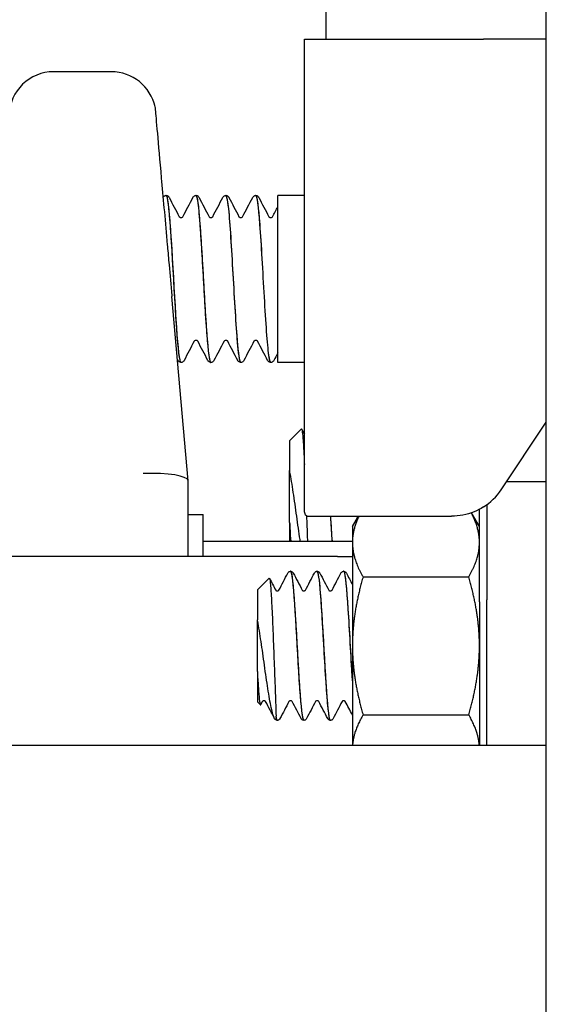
# Model space of a CAD drawing. Header units: inches. Extents: x 12 to 564, y 10 to 374.
# Tile 72 of 158: x 201.96 to 203.06, y 111.61 to 113.67. Entities that reach past the tile are written whole.
import ezdxf

# ---------------------------------------------------------------- set-up
doc = ezdxf.new("R2010")
doc.units = ezdxf.units.IN
doc.header["$LTSCALE"] = 16
doc.header["$MEASUREMENT"] = 0
doc.layers.add('Visible (ANSI)', color=7, linetype='Continuous', lineweight=30)

msp = doc.modelspace()

# ---------------------------------------------------------------- linework, layer by layer
at = {"layer": 'Visible (ANSI)'}
for p, q in [((203.0584, 101.9854), (203.0584, 143.3975)), ((202.5967, 114.4602), (202.5967, 113.629)), ((202.5519, 113.629), (202.9269, 113.629)), ((202.5519, 112.6484), (202.5519, 113.629)), ((203.0584, 113.629), (202.9269, 113.629)), ((202.1475, 113.5605), (202.0271, 113.5605)), ((202.2559, 113.2969), (202.2559, 113.297)), ((202.2626, 113.3012), (202.262, 113.3012)), ((202.3252, 113.3012), (202.3245, 113.3012)), ((202.3877, 113.3012), (202.3871, 113.3012)), ((202.4503, 113.3012), (202.4497, 113.3012)), ((202.4959, 112.9512), (202.4959, 113.3012)), ((202.5519, 113.3012), (202.4959, 113.3012)), ((202.3084, 112.7034), (202.2746, 113.0898)), ((202.2939, 112.9512), (202.2933, 112.9512)), ((202.3564, 112.9512), (202.3558, 112.9512)), ((202.419, 112.9512), (202.4184, 112.9512)), ((202.4816, 112.9512), (202.4809, 112.9512)), ((202.5519, 112.9512), (202.4959, 112.9512)), ((202.964, 112.6846), (203.0584, 112.8262)), ((202.5209, 112.7873), (202.5455, 112.8119)), ((202.5209, 112.7873), (202.5209, 112.7246)), ((202.5209, 112.6703), (202.5209, 112.7246)), ((202.3084, 112.7034), (202.3084, 112.7032)), ((202.3084, 112.545), (202.3084, 112.7032)), ((203.0584, 112.7012), (202.9751, 112.7012)), ((202.5209, 112.6159), (202.5209, 112.6703)), ((202.9184, 112.6075), (202.9018, 112.6362)), ((202.9184, 112.4494), (202.9184, 112.6434)), ((202.934, 112.6532), (202.934, 112.4537)), ((202.3084, 112.6325), (202.3396, 112.6325)), ((202.3396, 112.545), (202.3396, 112.6325)), ((202.5209, 112.6159), (202.5209, 112.5762)), ((202.5579, 112.629), (202.86, 112.629)), ((202.6524, 112.6075), (202.6648, 112.629)), ((202.6524, 112.6075), (202.6524, 112.574)), ((202.6524, 112.5762), (202.3396, 112.5762)), ((202.6524, 112.574), (202.6524, 112.3575)), ((202.6209, 112.545), (201.4993, 112.545)), ((202.6209, 112.545), (202.6524, 112.545)), ((202.5232, 112.5137), (202.5226, 112.5137)), ((202.5788, 112.5137), (202.5782, 112.5137)), ((202.6344, 112.5137), (202.6338, 112.5137)), ((202.4534, 112.4748), (202.478, 112.4994)), ((202.6747, 112.5018), (202.896, 112.5018)), ((202.4534, 112.4748), (202.4534, 112.4121)), ((202.9184, 112.4494), (202.9184, 112.1495)), ((202.934, 112.1495), (202.934, 112.4537)), ((202.4534, 112.3578), (202.4534, 112.4121)), ((202.4534, 112.3034), (202.4534, 112.3578)), ((202.6524, 112.3575), (202.6524, 112.1495)), ((202.4534, 112.3034), (202.4534, 112.2402)), ((202.4534, 112.2402), (202.4597, 112.2339)), ((202.4924, 112.2072), (202.4924, 112.2104)), ((202.4954, 112.2012), (202.4948, 112.2012)), ((202.551, 112.2012), (202.5504, 112.2012)), ((202.6066, 112.2012), (202.606, 112.2012)), ((202.6747, 112.2131), (202.896, 112.2131)), ((199.9969, 112.1495), (203.0584, 112.1495))]:
    msp.add_line(p, q, dxfattribs=at)
for centre, radius, start, end in [((202.0271, 113.4667), 0.0938, 90, 178.1109), ((202.1475, 113.4667), 0.0938, 12.3651, 90), ((202.86, 112.754), 0.125, 302.3564, 326.3099)]:
    msp.add_arc(centre, radius, start, end, dxfattribs=at)
msp.add_ellipse((202.2146, 112.6991), major_axis=(0.0937, 0.0041), ratio=0.20584, start_param=0.008987, end_param=1.561809, dxfattribs=at)
for points, knots in [([(202.239, 113.4868), (202.239, 113.4868), (202.2392, 113.4849), (202.2403, 113.4727), (202.2418, 113.4558), (202.2461, 113.4067), (202.249, 113.3749), (202.254, 113.318), (202.2559, 113.2971), (202.2598, 113.253), (202.2618, 113.23), (202.2639, 113.2065)], [1.223023, 1.223023, 1.223023, 1.223023, 1.386142, 1.386142, 1.731718, 1.731718, 2.078638, 2.078638, 2.26168, 2.26168, 2.445201, 2.445201, 2.445201, 2.445201]), ([(202.2559, 113.297), (202.2563, 113.2977), (202.2568, 113.2985), (202.2581, 113.2997), (202.2586, 113.3002), (202.2601, 113.3009), (202.261, 113.3012), (202.262, 113.3012)], [0, 0, 0, 0, 0.02489846, 0.02489846, 0.03782075, 0.03782075, 0.05120809, 0.05120809, 0.05120809, 0.05120809]), ([(202.262, 113.3012), (202.2623, 113.3012), (202.2627, 113.3009), (202.263, 113.3003), (202.2661, 113.2948), (202.2692, 113.2626), (202.2722, 113.2162), (202.2753, 113.1698), (202.2784, 113.1102), (202.2815, 113.0601), (202.2846, 113.0101), (202.2876, 112.9707), (202.2907, 112.957), (202.2916, 112.9532), (202.2924, 112.9514), (202.2933, 112.9514)], [76.966311, 76.966311, 76.966311, 76.966311, 77.071817, 77.071817, 77.071817, 78.000105, 78.000105, 78.000105, 78.927415, 78.927415, 78.927415, 79.853789, 79.853789, 79.853789, 80.110613, 80.110613, 80.110613, 80.110613]), ([(202.2626, 113.3012), (202.2639, 113.3012), (202.2651, 113.3007), (202.2668, 113.2996), (202.2673, 113.299), (202.2681, 113.298), (202.2684, 113.2975), (202.2686, 113.297)], [0, 0, 0, 0, 0.01796071, 0.01796071, 0.0351353, 0.0351353, 0.05118299, 0.05118299, 0.05118299, 0.05118299]), ([(202.2939, 112.9513), (202.2935, 112.9512), (202.2931, 112.9516), (202.2927, 112.9525), (202.2896, 112.959), (202.2865, 112.9918), (202.2835, 113.0385), (202.2804, 113.0852), (202.2773, 113.1446), (202.2743, 113.1943), (202.2712, 113.244), (202.2681, 113.2828), (202.2651, 113.2959), (202.2642, 113.2994), (202.2634, 113.3011), (202.2626, 113.301)], [-86.396507, -86.396507, -86.396507, -86.396507, -86.273012, -86.273012, -86.273012, -85.348088, -85.348088, -85.348088, -84.423374, -84.423374, -84.423374, -83.498867, -83.498867, -83.498867, -83.252205, -83.252205, -83.252205, -83.252205]), ([(202.3185, 113.297), (202.3189, 113.2977), (202.3193, 113.2985), (202.3206, 113.2997), (202.3212, 113.3002), (202.3226, 113.3009), (202.3236, 113.3012), (202.3245, 113.3012)], [0, 0, 0, 0, 0.02489846, 0.02489846, 0.03782075, 0.03782075, 0.05120809, 0.05120809, 0.05120809, 0.05120809]), ([(202.3245, 113.301), (202.3255, 113.3011), (202.3265, 113.2987), (202.3275, 113.2935), (202.3306, 113.2777), (202.3336, 113.2368), (202.3367, 113.1862), (202.3398, 113.1357), (202.3428, 113.0768), (202.3459, 113.0315), (202.349, 112.9854), (202.3521, 112.9547), (202.3552, 112.9515), (202.3554, 112.9513), (202.3556, 112.9512), (202.3558, 112.9512)], [83.249496, 83.249496, 83.249496, 83.249496, 83.550765, 83.550765, 83.550765, 84.473086, 84.473086, 84.473086, 85.394718, 85.394718, 85.394718, 86.336235, 86.336235, 86.336235, 86.393798, 86.393798, 86.393798, 86.393798]), ([(202.3252, 113.3012), (202.3265, 113.3012), (202.3277, 113.3007), (202.3293, 113.2996), (202.3299, 113.299), (202.3307, 113.298), (202.331, 113.2975), (202.3312, 113.297)], [0, 0, 0, 0, 0.01796071, 0.01796071, 0.0351353, 0.0351353, 0.05118299, 0.05118299, 0.05118299, 0.05118299]), ([(202.3565, 112.9513), (202.3536, 112.9513), (202.3508, 112.9734), (202.348, 113.0107), (202.3449, 113.0513), (202.3418, 113.109), (202.3388, 113.1619), (202.3357, 113.2148), (202.3326, 113.2616), (202.3295, 113.2846), (202.3281, 113.2955), (202.3266, 113.3009), (202.3252, 113.3009)], [-92.679692, -92.679692, -92.679692, -92.679692, -91.827113, -91.827113, -91.827113, -90.900874, -90.900874, -90.900874, -89.974861, -89.974861, -89.974861, -89.535391, -89.535391, -89.535391, -89.535391]), ([(202.3811, 113.297), (202.3814, 113.2977), (202.3819, 113.2985), (202.3832, 113.2997), (202.3837, 113.3002), (202.3852, 113.3009), (202.3861, 113.3012), (202.3871, 113.3012)], [0, 0, 0, 0, 0.02489846, 0.02489846, 0.03782075, 0.03782075, 0.05120809, 0.05120809, 0.05120809, 0.05120809]), ([(202.3871, 113.3009), (202.3888, 113.3009), (202.3906, 113.2931), (202.3923, 113.2778), (202.3954, 113.2508), (202.3985, 113.201), (202.4015, 113.1474), (202.4046, 113.0939), (202.4077, 113.0378), (202.4107, 113.0004), (202.4133, 112.9692), (202.4158, 112.9516), (202.4184, 112.9513)], [89.532682, 89.532682, 89.532682, 89.532682, 90.059108, 90.059108, 90.059108, 90.984772, 90.984772, 90.984772, 91.908757, 91.908757, 91.908757, 92.676983, 92.676983, 92.676983, 92.676983]), ([(202.419, 112.9515), (202.4169, 112.9516), (202.4147, 112.9636), (202.4126, 112.9862), (202.4095, 113.0186), (202.4064, 113.0721), (202.4034, 113.1262), (202.4003, 113.1803), (202.3972, 113.2338), (202.3941, 113.2663), (202.392, 113.2888), (202.3899, 113.3008), (202.3877, 113.301)], [-98.962878, -98.962878, -98.962878, -98.962878, -98.317328, -98.317328, -98.317328, -97.389435, -97.389435, -97.389435, -96.461786, -96.461786, -96.461786, -95.818576, -95.818576, -95.818576, -95.818576]), ([(202.3878, 113.3012), (202.389, 113.3012), (202.3902, 113.3007), (202.3919, 113.2996), (202.3924, 113.299), (202.3932, 113.298), (202.3935, 113.2975), (202.3938, 113.297)], [0, 0, 0, 0, 0.01796071, 0.01796071, 0.0351353, 0.0351353, 0.05118299, 0.05118299, 0.05118299, 0.05118299]), ([(202.4436, 113.297), (202.444, 113.2977), (202.4445, 113.2985), (202.4457, 113.2997), (202.4463, 113.3002), (202.4478, 113.3009), (202.4487, 113.3012), (202.4496, 113.3012)], [0, 0, 0, 0, 0.02489846, 0.02489846, 0.03782075, 0.03782075, 0.05120809, 0.05120809, 0.05120809, 0.05120809]), ([(202.4496, 113.3011), (202.4521, 113.301), (202.4546, 113.2842), (202.4571, 113.2542), (202.4602, 113.2176), (202.4633, 113.1621), (202.4663, 113.1086), (202.4694, 113.0547), (202.4725, 113.0042), (202.4756, 112.9762), (202.4774, 112.96), (202.4792, 112.9516), (202.4809, 112.9515)], [95.815867, 95.815867, 95.815867, 95.815867, 96.568911, 96.568911, 96.568911, 97.49024, 97.49024, 97.49024, 98.418922, 98.418922, 98.418922, 98.960169, 98.960169, 98.960169, 98.960169]), ([(202.4816, 112.9516), (202.4802, 112.9515), (202.4788, 112.9565), (202.4774, 112.9667), (202.4743, 112.989), (202.4712, 113.0355), (202.4681, 113.0885), (202.465, 113.1414), (202.4619, 113.1995), (202.4588, 113.2406), (202.456, 113.2785), (202.4531, 113.301), (202.4503, 113.3012)], [-105.246063, -105.246063, -105.246063, -105.246063, -104.819644, -104.819644, -104.819644, -103.889965, -103.889965, -103.889965, -102.96055, -102.96055, -102.96055, -102.101761, -102.101761, -102.101761, -102.101761]), ([(202.4503, 113.3012), (202.4516, 113.3012), (202.4528, 113.3007), (202.4544, 113.2996), (202.455, 113.299), (202.4558, 113.298), (202.4561, 113.2975), (202.4563, 113.297)], [0, 0, 0, 0, 0.01796071, 0.01796071, 0.0351353, 0.0351353, 0.05118299, 0.05118299, 0.05118299, 0.05118299]), ([(202.2898, 113.2567), (202.2898, 113.2566), (202.2899, 113.2565), (202.2905, 113.2559), (202.2909, 113.2556), (202.292, 113.2551), (202.2928, 113.2549), (202.2936, 113.2549)], [0.00875129, 0.00875129, 0.00875129, 0.00875129, 0.0240178, 0.0240178, 0.03673453, 0.03673453, 0.04991519, 0.04991519, 0.04991519, 0.04991519]), ([(202.2936, 113.2549), (202.2948, 113.2549), (202.2959, 113.2554), (202.297, 113.2562), (202.2972, 113.2565), (202.2973, 113.2567), (202.2974, 113.2567), (202.2974, 113.2567)], [0, 0, 0, 0, 0.02017106, 0.02017106, 0.03659221, 0.03659221, 0.0453997, 0.0453997, 0.0453997, 0.0453997]), ([(202.3524, 113.2567), (202.3524, 113.2566), (202.3525, 113.2565), (202.353, 113.2559), (202.3534, 113.2556), (202.3546, 113.2551), (202.3553, 113.2549), (202.3561, 113.2549)], [0.00875129, 0.00875129, 0.00875129, 0.00875129, 0.0240178, 0.0240178, 0.03673453, 0.03673453, 0.04991519, 0.04991519, 0.04991519, 0.04991519]), ([(202.3561, 113.2549), (202.3573, 113.2549), (202.3585, 113.2554), (202.3595, 113.2562), (202.3598, 113.2565), (202.3599, 113.2567), (202.3599, 113.2567), (202.3599, 113.2567)], [0, 0, 0, 0, 0.02017106, 0.02017106, 0.03659221, 0.03659221, 0.0453997, 0.0453997, 0.0453997, 0.0453997]), ([(202.4149, 113.2567), (202.415, 113.2566), (202.4151, 113.2565), (202.4156, 113.2559), (202.416, 113.2556), (202.4171, 113.2551), (202.4179, 113.2549), (202.4187, 113.2549)], [0.00875129, 0.00875129, 0.00875129, 0.00875129, 0.0240178, 0.0240178, 0.03673453, 0.03673453, 0.04991519, 0.04991519, 0.04991519, 0.04991519]), ([(202.4187, 113.2549), (202.4199, 113.2549), (202.421, 113.2554), (202.4221, 113.2562), (202.4223, 113.2565), (202.4225, 113.2567), (202.4225, 113.2567), (202.4225, 113.2567)], [0, 0, 0, 0, 0.02017106, 0.02017106, 0.03659221, 0.03659221, 0.0453997, 0.0453997, 0.0453997, 0.0453997]), ([(202.4775, 113.2567), (202.4775, 113.2566), (202.4776, 113.2565), (202.4782, 113.2559), (202.4786, 113.2556), (202.4797, 113.2551), (202.4805, 113.2549), (202.4813, 113.2549)], [0.00875129, 0.00875129, 0.00875129, 0.00875129, 0.0240178, 0.0240178, 0.03673453, 0.03673453, 0.04991519, 0.04991519, 0.04991519, 0.04991519]), ([(202.4813, 113.2549), (202.4825, 113.2549), (202.4836, 113.2554), (202.4847, 113.2562), (202.4849, 113.2565), (202.485, 113.2567), (202.485, 113.2567), (202.485, 113.2567)], [0, 0, 0, 0, 0.02017106, 0.02017106, 0.03659221, 0.03659221, 0.0453997, 0.0453997, 0.0453997, 0.0453997]), ([(202.2639, 113.2065), (202.2642, 113.2025), (202.2646, 113.1985), (202.2661, 113.1818), (202.2673, 113.169), (202.2705, 113.1347), (202.2725, 113.1131), (202.2745, 113.0909), (202.2745, 113.0904), (202.2746, 113.0898)], [0.0516641, 0.0516641, 0.0516641, 0.0516641, 0.082583, 0.082583, 0.1818974, 0.1818974, 0.3479141, 0.3479141, 0.3522192, 0.3522192, 0.3522192, 0.3522192]), ([(202.3249, 112.9976), (202.3236, 112.9976), (202.3225, 112.9971), (202.3214, 112.9963), (202.3212, 112.996), (202.3211, 112.9958), (202.3211, 112.9957), (202.3211, 112.9957)], [0, 0, 0, 0, 0.02017106, 0.02017106, 0.03659221, 0.03659221, 0.0453997, 0.0453997, 0.0453997, 0.0453997]), ([(202.3286, 112.9958), (202.3286, 112.9958), (202.3285, 112.996), (202.3279, 112.9965), (202.3276, 112.9968), (202.3264, 112.9974), (202.3256, 112.9976), (202.3249, 112.9976)], [0.00875129, 0.00875129, 0.00875129, 0.00875129, 0.0240178, 0.0240178, 0.03673453, 0.03673453, 0.04991519, 0.04991519, 0.04991519, 0.04991519]), ([(202.3874, 112.9976), (202.3862, 112.9976), (202.3851, 112.9971), (202.384, 112.9963), (202.3838, 112.996), (202.3836, 112.9958), (202.3836, 112.9957), (202.3836, 112.9957)], [0, 0, 0, 0, 0.02017106, 0.02017106, 0.03659221, 0.03659221, 0.0453997, 0.0453997, 0.0453997, 0.0453997]), ([(202.3912, 112.9958), (202.3912, 112.9958), (202.391, 112.996), (202.3905, 112.9965), (202.3901, 112.9968), (202.389, 112.9974), (202.3882, 112.9976), (202.3874, 112.9976)], [0.00875129, 0.00875129, 0.00875129, 0.00875129, 0.0240178, 0.0240178, 0.03673453, 0.03673453, 0.04991519, 0.04991519, 0.04991519, 0.04991519]), ([(202.45, 112.9976), (202.4488, 112.9976), (202.4476, 112.9971), (202.4466, 112.9963), (202.4464, 112.996), (202.4462, 112.9958), (202.4462, 112.9957), (202.4462, 112.9957)], [0, 0, 0, 0, 0.02017106, 0.02017106, 0.03659221, 0.03659221, 0.0453997, 0.0453997, 0.0453997, 0.0453997]), ([(202.4538, 112.9958), (202.4537, 112.9958), (202.4536, 112.996), (202.4531, 112.9965), (202.4527, 112.9968), (202.4515, 112.9974), (202.4508, 112.9976), (202.45, 112.9976)], [0.00875129, 0.00875129, 0.00875129, 0.00875129, 0.0240178, 0.0240178, 0.03673453, 0.03673453, 0.04991519, 0.04991519, 0.04991519, 0.04991519]), ([(202.2932, 112.9512), (202.292, 112.9513), (202.2908, 112.9518), (202.2891, 112.9529), (202.2886, 112.9535), (202.2877, 112.9545), (202.2875, 112.955), (202.2872, 112.9554)], [0, 0, 0, 0, 0.01796071, 0.01796071, 0.0351353, 0.0351353, 0.05118299, 0.05118299, 0.05118299, 0.05118299]), ([(202.2999, 112.9554), (202.2995, 112.9547), (202.2991, 112.954), (202.2978, 112.9527), (202.2972, 112.9523), (202.2958, 112.9515), (202.2949, 112.9513), (202.2939, 112.9512)], [0, 0, 0, 0, 0.02489846, 0.02489846, 0.03782075, 0.03782075, 0.05120809, 0.05120809, 0.05120809, 0.05120809]), ([(202.3558, 112.9512), (202.3545, 112.9513), (202.3533, 112.9518), (202.3517, 112.9529), (202.3511, 112.9535), (202.3503, 112.9545), (202.35, 112.955), (202.3498, 112.9554)], [0, 0, 0, 0, 0.01796071, 0.01796071, 0.0351353, 0.0351353, 0.05118299, 0.05118299, 0.05118299, 0.05118299]), ([(202.3625, 112.9554), (202.3621, 112.9547), (202.3616, 112.954), (202.3604, 112.9527), (202.3598, 112.9523), (202.3583, 112.9515), (202.3574, 112.9513), (202.3565, 112.9512)], [0, 0, 0, 0, 0.02489846, 0.02489846, 0.03782075, 0.03782075, 0.05120809, 0.05120809, 0.05120809, 0.05120809]), ([(202.4184, 112.9512), (202.4171, 112.9513), (202.4159, 112.9518), (202.4142, 112.9529), (202.4137, 112.9535), (202.4129, 112.9545), (202.4126, 112.955), (202.4124, 112.9554)], [0, 0, 0, 0, 0.01796071, 0.01796071, 0.0351353, 0.0351353, 0.05118299, 0.05118299, 0.05118299, 0.05118299]), ([(202.425, 112.9554), (202.4247, 112.9547), (202.4242, 112.954), (202.4229, 112.9527), (202.4224, 112.9523), (202.4209, 112.9515), (202.42, 112.9513), (202.419, 112.9512)], [0, 0, 0, 0, 0.02489846, 0.02489846, 0.03782075, 0.03782075, 0.05120809, 0.05120809, 0.05120809, 0.05120809]), ([(202.4809, 112.9512), (202.4796, 112.9513), (202.4784, 112.9518), (202.4768, 112.9529), (202.4762, 112.9535), (202.4754, 112.9545), (202.4752, 112.955), (202.4749, 112.9554)], [0, 0, 0, 0, 0.01796071, 0.01796071, 0.0351353, 0.0351353, 0.05118299, 0.05118299, 0.05118299, 0.05118299]), ([(202.4876, 112.9554), (202.4872, 112.9547), (202.4868, 112.954), (202.4855, 112.9527), (202.4849, 112.9523), (202.4835, 112.9515), (202.4825, 112.9513), (202.4816, 112.9512)], [0, 0, 0, 0, 0.02489846, 0.02489846, 0.03782075, 0.03782075, 0.05120809, 0.05120809, 0.05120809, 0.05120809]), ([(202.5455, 112.8119), (202.5456, 112.8119), (202.5456, 112.812), (202.5465, 112.812), (202.5472, 112.8083), (202.5488, 112.7939), (202.5495, 112.7833), (202.5508, 112.7603), (202.5513, 112.7494), (202.5519, 112.7374)], [-0.7495894, -0.7495894, -0.7495894, -0.7495894, -0.7343822, -0.7343822, -0.5919052, -0.5919052, -0.4472279, -0.4472279, -0.3423975, -0.3423975, -0.3423975, -0.3423975]), ([(202.5435, 112.5762), (202.5433, 112.5776), (202.543, 112.5791), (202.5405, 112.5954), (202.5381, 112.612), (202.5334, 112.6459), (202.531, 112.6628), (202.5263, 112.6945), (202.5239, 112.7092), (202.5215, 112.7221)], [-0.3987078, -0.3987078, -0.3987078, -0.3987078, -0.385559, -0.385559, -0.2502071, -0.2502071, -0.1216895, -0.1216895, 0, 0, 0, 0]), ([(202.5579, 112.629), (202.5551, 112.629), (202.5532, 112.632), (202.552, 112.6411), (202.5519, 112.6445), (202.5519, 112.6484)], [-0.479948, -0.479948, -0.479948, -0.479948, -0.360154, -0.360154, -0.3076089, -0.3076089, -0.3076089, -0.3076089]), ([(202.9269, 112.6484), (202.9207, 112.6445), (202.9142, 112.6411), (202.8921, 112.632), (202.8754, 112.629), (202.86, 112.629)], [0.3076089, 0.3076089, 0.3076089, 0.3076089, 0.360154, 0.360154, 0.479948, 0.479948, 0.479948, 0.479948]), ([(202.6103, 112.5762), (202.6101, 112.5784), (202.61, 112.5806), (202.6098, 112.5828), (202.6089, 112.5969), (202.6079, 112.6126), (202.607, 112.629)], [-16.3514644, -16.3514644, -16.3514644, -16.3514644, -16.2999201, -16.2999201, -16.2999201, -15.973653, -15.973653, -15.973653, -15.973653]), ([(202.557, 112.6079), (202.5575, 112.5975), (202.5578, 112.5877), (202.5582, 112.5778), (202.5582, 112.577), (202.5583, 112.5762)], [-0.3187664, -0.3187664, -0.3187664, -0.3187664, -0.23449039, -0.23449039, -0.22723434, -0.22723434, -0.22723434, -0.22723434]), ([(202.5173, 112.51), (202.5176, 112.5106), (202.518, 112.5113), (202.5191, 112.5124), (202.5196, 112.5128), (202.5209, 112.5134), (202.5217, 112.5137), (202.5226, 112.5137)], [0, 0, 0, 0, 0.02209587, 0.02209587, 0.0335617, 0.0335617, 0.04543802, 0.04543802, 0.04543802, 0.04543802]), ([(202.5226, 112.5134), (202.5238, 112.5135), (202.525, 112.5096), (202.5262, 112.5014), (202.529, 112.4821), (202.5318, 112.4397), (202.5346, 112.3911), (202.5374, 112.3426), (202.5402, 112.2893), (202.543, 112.2525), (202.5455, 112.2203), (202.548, 112.2015), (202.5504, 112.2013)], [7.851121, 7.851121, 7.851121, 7.851121, 8.253433, 8.253433, 8.253433, 9.207605, 9.207605, 9.207605, 10.161523, 10.161523, 10.161523, 10.995574, 10.995574, 10.995574, 10.995574]), ([(202.5232, 112.5137), (202.5244, 112.5137), (202.5254, 112.5132), (202.5269, 112.5123), (202.5274, 112.5117), (202.5281, 112.5108), (202.5283, 112.5104), (202.5285, 112.51)], [0, 0, 0, 0, 0.01596796, 0.01596796, 0.03125383, 0.03125383, 0.04541553, 0.04541553, 0.04541553, 0.04541553]), ([(202.551, 112.2012), (202.551, 112.2012), (202.5509, 112.2012), (202.5508, 112.2013), (202.548, 112.2023), (202.5452, 112.2289), (202.5423, 112.2703), (202.5395, 112.3115), (202.5367, 112.3664), (202.5339, 112.4128), (202.5311, 112.4591), (202.5283, 112.4959), (202.5255, 112.5085), (202.5247, 112.512), (202.524, 112.5136), (202.5232, 112.5135)], [-17.28162, -17.28162, -17.28162, -17.28162, -17.258486, -17.258486, -17.258486, -16.29992, -16.29992, -16.29992, -15.345819, -15.345819, -15.345819, -14.395433, -14.395433, -14.395433, -14.137167, -14.137167, -14.137167, -14.137167]), ([(202.5729, 112.51), (202.5732, 112.5106), (202.5736, 112.5113), (202.5748, 112.5124), (202.5753, 112.5128), (202.5765, 112.5134), (202.5774, 112.5137), (202.5782, 112.5137)], [0, 0, 0, 0, 0.02209587, 0.02209587, 0.0335617, 0.0335617, 0.04543802, 0.04543802, 0.04543802, 0.04543802]), ([(202.5782, 112.5136), (202.5805, 112.5135), (202.5829, 112.4968), (202.5852, 112.4674), (202.588, 112.4322), (202.5908, 112.3796), (202.5937, 112.3308), (202.5965, 112.2819), (202.5993, 112.238), (202.6021, 112.2166), (202.6034, 112.2065), (202.6047, 112.2015), (202.606, 112.2016)], [14.134306, 14.134306, 14.134306, 14.134306, 14.927402, 14.927402, 14.927402, 15.879856, 15.879856, 15.879856, 16.832076, 16.832076, 16.832076, 17.27876, 17.27876, 17.27876, 17.27876]), ([(202.5788, 112.5137), (202.58, 112.5137), (202.581, 112.5132), (202.5825, 112.5123), (202.583, 112.5117), (202.5837, 112.5108), (202.5839, 112.5104), (202.5842, 112.51)], [0, 0, 0, 0, 0.01596796, 0.01596796, 0.03125383, 0.03125383, 0.04541553, 0.04541553, 0.04541553, 0.04541553]), ([(202.6066, 112.2015), (202.6049, 112.2016), (202.6032, 112.2101), (202.6015, 112.2265), (202.5987, 112.2537), (202.5959, 112.3019), (202.593, 112.3517), (202.5902, 112.4013), (202.5874, 112.4513), (202.5846, 112.4815), (202.5827, 112.5022), (202.5807, 112.5133), (202.5788, 112.5135)], [-23.564806, -23.564806, -23.564806, -23.564806, -22.984767, -22.984767, -22.984767, -22.028345, -22.028345, -22.028345, -21.074072, -21.074072, -21.074072, -20.420352, -20.420352, -20.420352, -20.420352]), ([(202.6285, 112.51), (202.6288, 112.5106), (202.6292, 112.5113), (202.6304, 112.5124), (202.6309, 112.5128), (202.6322, 112.5134), (202.633, 112.5137), (202.6338, 112.5137)], [0, 0, 0, 0, 0.02209587, 0.02209587, 0.0335617, 0.0335617, 0.04543802, 0.04543802, 0.04543802, 0.04543802]), ([(202.6338, 112.5136), (202.6345, 112.5137), (202.6351, 112.5125), (202.6358, 112.51), (202.6386, 112.4993), (202.6414, 112.4641), (202.6442, 112.4185), (202.6469, 112.3742), (202.6496, 112.3212), (202.6524, 112.2794)], [20.417491, 20.417491, 20.417491, 20.417491, 20.638673, 20.638673, 20.638673, 21.589765, 21.589765, 21.589765, 22.514085, 22.514085, 22.514085, 22.514085]), ([(202.6524, 112.2885), (202.6523, 112.2892), (202.6523, 112.29), (202.6522, 112.2907), (202.6494, 112.3354), (202.6466, 112.3903), (202.6438, 112.4335), (202.641, 112.4767), (202.6382, 112.5071), (202.6354, 112.5127), (202.6351, 112.5134), (202.6348, 112.5137), (202.6344, 112.5137)], [-28.731503, -28.731503, -28.731503, -28.731503, -28.715883, -28.715883, -28.715883, -27.766112, -27.766112, -27.766112, -26.817123, -26.817123, -26.817123, -26.703538, -26.703538, -26.703538, -26.703538]), ([(202.6344, 112.5137), (202.6356, 112.5137), (202.6366, 112.5132), (202.6381, 112.5123), (202.6386, 112.5117), (202.6393, 112.5108), (202.6396, 112.5104), (202.6398, 112.51)], [0, 0, 0, 0, 0.01596796, 0.01596796, 0.03125383, 0.03125383, 0.04541553, 0.04541553, 0.04541553, 0.04541553]), ([(202.478, 112.4994), (202.4781, 112.4994), (202.4781, 112.4995), (202.479, 112.4995), (202.4797, 112.4958), (202.4813, 112.4814), (202.482, 112.4708), (202.4835, 112.444), (202.4843, 112.4279), (202.4858, 112.3922), (202.4865, 112.3728), (202.488, 112.3335), (202.4888, 112.3138), (202.4895, 112.2954)], [-0.7495894, -0.7495894, -0.7495894, -0.7495894, -0.7343822, -0.7343822, -0.5919052, -0.5919052, -0.4472279, -0.4472279, -0.3003508, -0.3003508, -0.1512747, -0.1512747, 0, 0, 0, 0]), ([(202.4917, 112.4742), (202.4917, 112.4742), (202.4918, 112.474), (202.4924, 112.4735), (202.4927, 112.4732), (202.4937, 112.4727), (202.4944, 112.4725), (202.4951, 112.4725)], [0.00389352, 0.00389352, 0.00389352, 0.00389352, 0.02135506, 0.02135506, 0.03266086, 0.03266086, 0.04437917, 0.04437917, 0.04437917, 0.04437917]), ([(202.4951, 112.4725), (202.4962, 112.4725), (202.4972, 112.473), (202.4981, 112.4737), (202.4983, 112.474), (202.4985, 112.4741), (202.4985, 112.4742), (202.4985, 112.4742)], [0, 0, 0, 0, 0.01791986, 0.01791986, 0.03251804, 0.03251804, 0.04046118, 0.04046118, 0.04046118, 0.04046118]), ([(202.5473, 112.4742), (202.5473, 112.4742), (202.5474, 112.474), (202.548, 112.4735), (202.5483, 112.4732), (202.5493, 112.4727), (202.55, 112.4725), (202.5507, 112.4725)], [0.00389352, 0.00389352, 0.00389352, 0.00389352, 0.02135506, 0.02135506, 0.03266086, 0.03266086, 0.04437917, 0.04437917, 0.04437917, 0.04437917]), ([(202.5507, 112.4725), (202.5518, 112.4725), (202.5528, 112.473), (202.5537, 112.4737), (202.5539, 112.474), (202.5541, 112.4741), (202.5541, 112.4742), (202.5541, 112.4742)], [0, 0, 0, 0, 0.01791986, 0.01791986, 0.03251804, 0.03251804, 0.04046118, 0.04046118, 0.04046118, 0.04046118]), ([(202.603, 112.4742), (202.603, 112.4742), (202.603, 112.474), (202.6036, 112.4735), (202.6039, 112.4732), (202.6049, 112.4727), (202.6056, 112.4725), (202.6063, 112.4725)], [0.00389352, 0.00389352, 0.00389352, 0.00389352, 0.02135506, 0.02135506, 0.03266086, 0.03266086, 0.04437917, 0.04437917, 0.04437917, 0.04437917]), ([(202.6063, 112.4725), (202.6074, 112.4725), (202.6084, 112.473), (202.6094, 112.4737), (202.6095, 112.474), (202.6097, 112.4741), (202.6097, 112.4742), (202.6097, 112.4742)], [0, 0, 0, 0, 0.01791986, 0.01791986, 0.03251804, 0.03251804, 0.04046118, 0.04046118, 0.04046118, 0.04046118]), ([(202.4895, 112.2048), (202.4872, 112.2091), (202.4849, 112.217), (202.4801, 112.2388), (202.4777, 112.2524), (202.473, 112.2829), (202.4706, 112.2995), (202.4659, 112.3334), (202.4635, 112.3503), (202.4588, 112.382), (202.4564, 112.3967), (202.454, 112.4096)], [-0.6763492, -0.6763492, -0.6763492, -0.6763492, -0.5277498, -0.5277498, -0.385559, -0.385559, -0.2502071, -0.2502071, -0.1216895, -0.1216895, 0, 0, 0, 0]), ([(202.454, 112.2921), (202.4546, 112.2807), (202.4553, 112.2706), (202.4566, 112.2535), (202.4572, 112.2466), (202.4586, 112.2361), (202.4594, 112.2334), (202.4602, 112.2339), (202.4604, 112.234), (202.4605, 112.2342)], [-2.1217928, -2.1217928, -2.1217928, -2.1217928, -2.0204812, -2.0204812, -1.9175547, -1.9175547, -1.7949096, -1.7949096, -1.7743381, -1.7743381, -1.7743381, -1.7743381]), ([(202.4895, 112.2954), (202.49, 112.285), (202.4903, 112.2752), (202.491, 112.2568), (202.4913, 112.2482), (202.492, 112.2273), (202.4923, 112.217), (202.4924, 112.2104)], [-0.3187664, -0.3187664, -0.3187664, -0.3187664, -0.2344904, -0.2344904, -0.1487662, -0.1487662, 0, 0, 0, 0]), ([(202.4673, 112.2424), (202.4662, 112.2424), (202.4652, 112.242), (202.4643, 112.2413), (202.4641, 112.241), (202.4639, 112.2408), (202.4639, 112.2408), (202.4639, 112.2408)], [0, 0, 0, 0, 0.01791986, 0.01791986, 0.03251804, 0.03251804, 0.04046118, 0.04046118, 0.04046118, 0.04046118]), ([(202.4707, 112.2408), (202.4707, 112.2408), (202.4706, 112.241), (202.47, 112.2415), (202.4697, 112.2418), (202.4687, 112.2422), (202.468, 112.2424), (202.4673, 112.2424)], [0.00389352, 0.00389352, 0.00389352, 0.00389352, 0.02135506, 0.02135506, 0.03266086, 0.03266086, 0.04437917, 0.04437917, 0.04437917, 0.04437917]), ([(202.5229, 112.2424), (202.5218, 112.2424), (202.5208, 112.242), (202.5199, 112.2413), (202.5197, 112.241), (202.5196, 112.2408), (202.5195, 112.2408), (202.5195, 112.2408)], [0, 0, 0, 0, 0.01791986, 0.01791986, 0.03251804, 0.03251804, 0.04046118, 0.04046118, 0.04046118, 0.04046118]), ([(202.5263, 112.2408), (202.5263, 112.2408), (202.5262, 112.241), (202.5257, 112.2415), (202.5253, 112.2418), (202.5243, 112.2422), (202.5236, 112.2424), (202.5229, 112.2424)], [0.00389352, 0.00389352, 0.00389352, 0.00389352, 0.02135506, 0.02135506, 0.03266086, 0.03266086, 0.04437917, 0.04437917, 0.04437917, 0.04437917]), ([(202.5785, 112.2424), (202.5774, 112.2424), (202.5765, 112.242), (202.5755, 112.2413), (202.5753, 112.241), (202.5752, 112.2408), (202.5751, 112.2408), (202.5751, 112.2408)], [0, 0, 0, 0, 0.01791986, 0.01791986, 0.03251804, 0.03251804, 0.04046118, 0.04046118, 0.04046118, 0.04046118]), ([(202.5819, 112.2408), (202.5819, 112.2408), (202.5818, 112.241), (202.5813, 112.2415), (202.5809, 112.2418), (202.5799, 112.2422), (202.5792, 112.2424), (202.5785, 112.2424)], [0.00389352, 0.00389352, 0.00389352, 0.00389352, 0.02135506, 0.02135506, 0.03266086, 0.03266086, 0.04437917, 0.04437917, 0.04437917, 0.04437917]), ([(202.6341, 112.2424), (202.6331, 112.2424), (202.6321, 112.242), (202.6311, 112.2413), (202.6309, 112.241), (202.6308, 112.2408), (202.6308, 112.2408), (202.6308, 112.2408)], [0, 0, 0, 0, 0.01791986, 0.01791986, 0.03251804, 0.03251804, 0.04046118, 0.04046118, 0.04046118, 0.04046118]), ([(202.6375, 112.2408), (202.6375, 112.2408), (202.6374, 112.241), (202.6369, 112.2415), (202.6365, 112.2418), (202.6355, 112.2422), (202.6348, 112.2424), (202.6341, 112.2424)], [0.00389352, 0.00389352, 0.00389352, 0.00389352, 0.02135506, 0.02135506, 0.03266086, 0.03266086, 0.04437917, 0.04437917, 0.04437917, 0.04437917]), ([(202.4924, 112.2072), (202.4923, 112.2046), (202.4922, 112.2034), (202.4918, 112.2026), (202.4916, 112.2025), (202.4913, 112.2027), (202.4912, 112.2027), (202.4911, 112.2028), (202.491, 112.2029), (202.491, 112.2029), (202.491, 112.2029), (202.4909, 112.203), (202.4909, 112.203), (202.4908, 112.203), (202.4908, 112.2031), (202.4908, 112.2031), (202.4908, 112.2031), (202.4907, 112.2032), (202.4907, 112.2032), (202.4905, 112.2034), (202.4904, 112.2035), (202.4901, 112.2039), (202.4899, 112.2043), (202.4895, 112.2048)], [-0.1716899, -0.1716899, -0.1716899, -0.1716899, -0.0982332, -0.0982332, -0.0491093, -0.0491093, -0.0376196, -0.0376196, -0.0339406, -0.0339406, -0.0322492, -0.0322492, -0.0311745, -0.0311745, -0.0301705, -0.0301705, -0.0289244, -0.0289244, -0.0268385, -0.0268385, -0.0195518, -0.0195518, 0, 0, 0, 0]), ([(202.4948, 112.2012), (202.4937, 112.2013), (202.4926, 112.2017), (202.4913, 112.2026), (202.4909, 112.2029), (202.4906, 112.2033)], [0, 0, 0, 0, 0.01596796, 0.01596796, 0.02704307, 0.02704307, 0.02704307, 0.02704307]), ([(202.5007, 112.205), (202.5004, 112.2043), (202.5, 112.2037), (202.4989, 112.2026), (202.4984, 112.2022), (202.4971, 112.2015), (202.4963, 112.2013), (202.4954, 112.2012)], [0, 0, 0, 0, 0.02209587, 0.02209587, 0.0335617, 0.0335617, 0.04543802, 0.04543802, 0.04543802, 0.04543802]), ([(202.5504, 112.2012), (202.5493, 112.2013), (202.5482, 112.2017), (202.5467, 112.2027), (202.5462, 112.2032), (202.5455, 112.2041), (202.5453, 112.2046), (202.5451, 112.205)], [0, 0, 0, 0, 0.01596796, 0.01596796, 0.03125383, 0.03125383, 0.04541553, 0.04541553, 0.04541553, 0.04541553]), ([(202.5563, 112.205), (202.556, 112.2043), (202.5556, 112.2037), (202.5545, 112.2026), (202.554, 112.2022), (202.5527, 112.2015), (202.5519, 112.2013), (202.551, 112.2012)], [0, 0, 0, 0, 0.02209587, 0.02209587, 0.0335617, 0.0335617, 0.04543802, 0.04543802, 0.04543802, 0.04543802]), ([(202.606, 112.2012), (202.6049, 112.2013), (202.6038, 112.2017), (202.6023, 112.2027), (202.6019, 112.2032), (202.6012, 112.2041), (202.6009, 112.2046), (202.6007, 112.205)], [0, 0, 0, 0, 0.01596796, 0.01596796, 0.03125383, 0.03125383, 0.04541553, 0.04541553, 0.04541553, 0.04541553]), ([(202.612, 112.205), (202.6116, 112.2043), (202.6112, 112.2037), (202.6101, 112.2026), (202.6096, 112.2022), (202.6083, 112.2015), (202.6075, 112.2013), (202.6066, 112.2012)], [0, 0, 0, 0, 0.02209587, 0.02209587, 0.0335617, 0.0335617, 0.04543802, 0.04543802, 0.04543802, 0.04543802])]:
    msp.add_open_spline(points, degree=3, knots=knots, dxfattribs=at)
for points in [[(202.2686, 113.297), (202.2757, 113.2836), (202.2827, 113.2701), (202.2898, 113.2567)], [(202.2974, 113.2567), (202.3044, 113.2701), (202.3115, 113.2836), (202.3185, 113.297)], [(202.3312, 113.297), (202.3382, 113.2836), (202.3453, 113.2701), (202.3524, 113.2567)], [(202.3599, 113.2567), (202.367, 113.2701), (202.374, 113.2836), (202.3811, 113.297)], [(202.3938, 113.297), (202.4008, 113.2836), (202.4079, 113.2701), (202.4149, 113.2567)], [(202.4225, 113.2567), (202.4295, 113.2701), (202.4366, 113.2836), (202.4436, 113.297)], [(202.4563, 113.297), (202.4634, 113.2836), (202.4704, 113.2701), (202.4775, 113.2567)], [(202.485, 113.2567), (202.4887, 113.2636), (202.4923, 113.2705), (202.4959, 113.2773)], [(202.3211, 112.9958), (202.314, 112.9823), (202.307, 112.9689), (202.2999, 112.9554)], [(202.3498, 112.9554), (202.3427, 112.9689), (202.3357, 112.9823), (202.3286, 112.9958)], [(202.3836, 112.9958), (202.3766, 112.9823), (202.3695, 112.9689), (202.3625, 112.9554)], [(202.4124, 112.9554), (202.4053, 112.9689), (202.3983, 112.9823), (202.3912, 112.9958)], [(202.4462, 112.9958), (202.4391, 112.9823), (202.4321, 112.9689), (202.425, 112.9554)], [(202.4749, 112.9554), (202.4679, 112.9689), (202.4608, 112.9823), (202.4538, 112.9958)], [(202.4959, 112.9712), (202.4931, 112.966), (202.4904, 112.9607), (202.4876, 112.9554)], [(202.2872, 112.9554), (202.2869, 112.9561), (202.2865, 112.9568), (202.2861, 112.9576)], [(202.5462, 112.8115), (202.5481, 112.8079), (202.55, 112.8043), (202.5519, 112.8007)], [(202.5215, 112.7221), (202.5213, 112.7231), (202.5211, 112.724), (202.5209, 112.7246)], [(202.5209, 112.6159), (202.5211, 112.612), (202.5213, 112.6082), (202.5215, 112.6046)], [(202.5562, 112.6294), (202.5565, 112.6221), (202.5568, 112.6149), (202.557, 112.6079)], [(202.6064, 112.629), (202.6075, 112.6101), (202.6086, 112.592), (202.6097, 112.5762)], [(202.662, 112.629), (202.6621, 112.6275), (202.6622, 112.6261), (202.6622, 112.6246)], [(202.6628, 112.6256), (202.6627, 112.6267), (202.6626, 112.6279), (202.6626, 112.629)], [(202.5215, 112.6046), (202.5221, 112.5939), (202.5227, 112.5844), (202.5233, 112.5762)], [(202.4787, 112.499), (202.483, 112.4907), (202.4874, 112.4824), (202.4917, 112.4741)], [(202.4985, 112.4741), (202.5047, 112.4861), (202.511, 112.498), (202.5173, 112.51)], [(202.5285, 112.51), (202.5348, 112.498), (202.5411, 112.4861), (202.5474, 112.4741)], [(202.5541, 112.4741), (202.5604, 112.4861), (202.5666, 112.498), (202.5729, 112.51)], [(202.5842, 112.51), (202.5904, 112.498), (202.5967, 112.4861), (202.603, 112.4741)], [(202.6097, 112.4741), (202.616, 112.4861), (202.6222, 112.498), (202.6285, 112.51)], [(202.6398, 112.51), (202.644, 112.502), (202.6482, 112.494), (202.6524, 112.486)], [(202.454, 112.4096), (202.4538, 112.4106), (202.4536, 112.4115), (202.4534, 112.4121)], [(202.4534, 112.3034), (202.4536, 112.2995), (202.4538, 112.2957), (202.454, 112.2921)], [(202.4639, 112.2408), (202.4628, 112.2386), (202.4616, 112.2364), (202.4605, 112.2342)], [(202.4894, 112.2051), (202.4832, 112.217), (202.4769, 112.2289), (202.4707, 112.2408)], [(202.5195, 112.2408), (202.5133, 112.2289), (202.507, 112.2169), (202.5007, 112.205)], [(202.5451, 112.205), (202.5388, 112.2169), (202.5326, 112.2289), (202.5263, 112.2408)], [(202.5752, 112.2408), (202.5689, 112.2289), (202.5626, 112.2169), (202.5563, 112.205)], [(202.6007, 112.205), (202.5944, 112.2169), (202.5882, 112.2289), (202.5819, 112.2408)], [(202.6308, 112.2408), (202.6245, 112.2289), (202.6182, 112.2169), (202.612, 112.205)], [(202.6524, 112.2125), (202.6474, 112.2219), (202.6425, 112.2314), (202.6375, 112.2408)], [(202.4954, 112.2014), (202.4944, 112.2013), (202.4934, 112.2043), (202.4924, 112.2104)], [(202.4924, 112.2072), (202.4932, 112.2033), (202.494, 112.2014), (202.4948, 112.2015)]]:
    msp.add_open_spline(points, degree=3, dxfattribs=at)
for points, weights in [([(202.9184, 112.574), (202.9184, 112.6033), (202.9015, 112.6361)], [1, 1.03308320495, 1.00849270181]), ([(202.6657, 112.629), (202.6524, 112.6003), (202.6524, 112.574)], [1.01311333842, 1.0295266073, 1]), ([(202.6524, 112.574), (202.6524, 112.5405), (202.6747, 112.5018)], [1, 1.0379548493, 1]), ([(202.896, 112.5018), (202.9184, 112.5405), (202.9184, 112.574)], [1, 1.0379548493, 1]), ([(202.6747, 112.5018), (202.6524, 112.4245), (202.6524, 112.3575)], [1, 1.0379548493, 1]), ([(202.9184, 112.3575), (202.9184, 112.4245), (202.896, 112.5018)], [1, 1.0379548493, 1]), ([(202.6524, 112.3575), (202.6524, 112.2905), (202.6747, 112.2131)], [1, 1.0379548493, 1]), ([(202.896, 112.2131), (202.9184, 112.2905), (202.9184, 112.3575)], [1, 1.0379548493, 1]), ([(202.6747, 112.2131), (202.655, 112.179), (202.6527, 112.1495)], [1, 1.03331016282, 1.00815259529]), ([(202.918, 112.1495), (202.9157, 112.179), (202.896, 112.2131)], [1.00815259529, 1.03331016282, 1])]:
    msp.add_rational_spline(points, weights, degree=2, dxfattribs=at)

doc.saveas('drawing.dxf')
